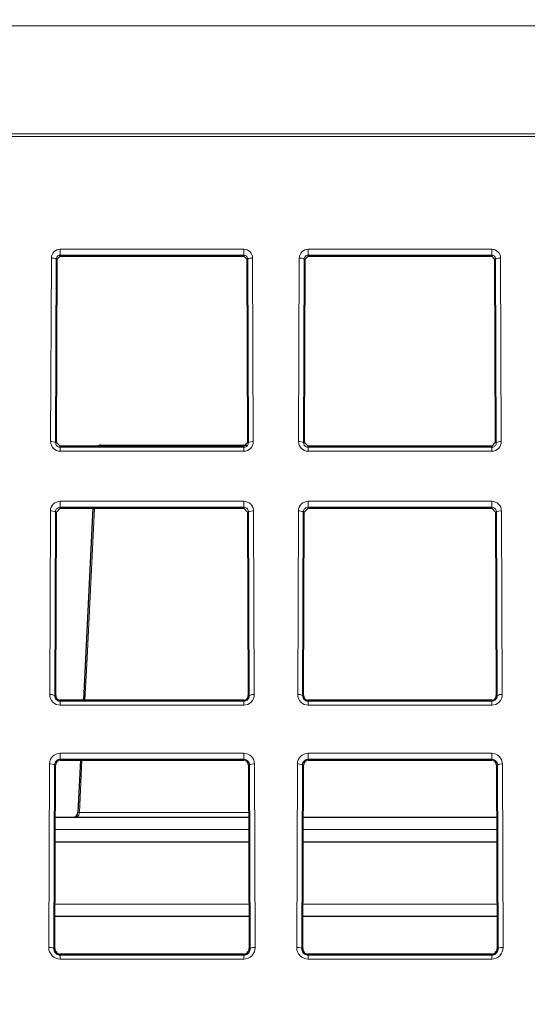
# Paper-space layout 'Blatt5' of a CAD drawing. Header units: millimetres. Extents: x 5 to 418, y 2 to 292.
# Tile 22 of 37: x 220 to 234, y 194 to 221. Entities that reach past the tile are written whole.
import ezdxf

# ---------------------------------------------------------------- set-up
doc = ezdxf.new("R2010")
doc.units = ezdxf.units.MM
doc.layers.add('SLD-0', color=7, linetype='Continuous')
doc.styles.add('SLDTEXTSTYLE0', font='TXT', dxfattribs={"width": 0.605})
doc.dimstyles.new('SLDDIMSTYLE6', dxfattribs={"dimtxt": 3.5, "dimasz": 3.302, "dimexe": 0, "dimexo": 0.0625, "dimgap": 0.875, "dimtad": 1, "dimlfac": 1.5, "dimrnd": 1e-09, "dimzin": 12, "dimdsep": 46, "dimtxsty": 'SLDTEXTSTYLE0', "dimsah": 1, "dimcen": 0.09, "dimadec": 0, "dimazin": 3, "dimtfac": 1, "dimtofl": 0, "dimtmove": 0, "dimatfit": 3, "dimfxl": 1, "dimfrac": 2, "dimtolj": 1, "dimtzin": 12, "dimarcsym": 0})

# ---------------------------------------------------------------- blocks, each defined once
blk = doc.blocks.new('_D_32')
at = {"layer": 'SLD-0', "color": 7}
for p, q in [((124.49, 136.246), (124.499, 270.445)), ((309.156, 136.233), (309.166, 270.432)), ((309.166, 269.432), (124.499, 269.445))]:
    blk.add_line(p, q, dxfattribs=at)
for points in [[(124.499, 269.445), (127.801, 268.937), (127.801, 269.953)], [(309.166, 269.432), (305.864, 269.941), (305.864, 268.925)]]:
    blk.add_solid(points, dxfattribs=at)
at = {"layer": 'SLD-0', "color": 7, "insert": (212.822, 273.951), "char_height": 3.5, "attachment_point": 1, "rotation": 359.996, "style": 'SLDTEXTSTYLE0'}
blk.add_mtext('277', dxfattribs=at)

psp = doc.layouts.new('Blatt5')

# ---------------------------------------------------------------- linework, layer by layer
at = {"color": 7, "linetype": 'Continuous', "lineweight": 18}
for p, q in [((289.0294, 220.6846), (144.6175, 220.6846)), ((289.0838, 217.7124), (144.563, 217.7124)), ((144.5653, 217.7758), (289.0816, 217.7758)), ((221.0234, 214.6786), (225.9568, 214.6786)), ((221.0234, 214.5176), (221.0234, 214.6786)), ((225.9568, 214.5176), (225.9568, 214.6786)), ((227.6901, 214.6786), (232.6234, 214.6786)), ((227.6901, 214.5176), (227.6901, 214.6786)), ((232.6234, 214.5176), (232.6234, 214.6786)), ((220.7655, 209.5065), (220.7838, 214.4399)), ((220.9171, 214.4122), (220.8988, 209.4788)), ((220.9445, 214.4122), (220.9171, 214.4122)), ((225.9568, 214.5176), (221.0234, 214.5176)), ((221.0234, 214.4907), (221.0234, 214.5176)), ((225.9568, 214.4907), (225.9568, 214.5176)), ((226.0356, 214.4122), (226.0631, 214.4122)), ((226.0814, 209.4788), (226.0631, 214.4122)), ((226.1964, 214.4399), (226.2147, 209.5065)), ((227.4322, 209.5065), (227.4505, 214.4399)), ((227.5838, 214.4122), (227.5655, 209.4788)), ((227.6112, 214.4122), (227.5838, 214.4122)), ((232.6234, 214.5176), (227.6901, 214.5176)), ((227.6901, 214.4907), (227.6901, 214.5176)), ((232.6234, 214.4907), (232.6234, 214.5176)), ((232.7023, 214.4122), (232.7297, 214.4122)), ((232.748, 209.4788), (232.7297, 214.4122)), ((232.863, 214.4399), (232.8813, 209.5065)), ((220.9262, 209.4788), (220.8988, 209.4788)), ((221.0234, 209.3813), (221.0234, 209.3533)), ((225.9568, 209.3813), (225.9568, 209.3533)), ((226.054, 209.4788), (226.0814, 209.4788)), ((227.5929, 209.4788), (227.5655, 209.4788)), ((227.6901, 209.3813), (227.6901, 209.3533)), ((232.6234, 209.3813), (232.6234, 209.3533)), ((232.7206, 209.4788), (232.748, 209.4788)), ((221.0234, 209.2477), (221.0234, 209.3533)), ((221.0234, 209.3533), (225.9568, 209.3533)), ((225.9568, 209.2477), (221.0234, 209.2477)), ((225.9568, 209.2477), (225.9568, 209.3533)), ((227.6901, 209.2477), (227.6901, 209.3533)), ((227.6901, 209.3533), (232.6234, 209.3533)), ((232.6234, 209.2477), (227.6901, 209.2477)), ((232.6234, 209.2477), (232.6234, 209.3533)), ((221.0234, 207.9037), (225.9568, 207.9037)), ((221.0234, 207.7427), (221.0234, 207.9037)), ((225.9568, 207.7427), (225.9568, 207.9037)), ((227.6901, 207.9037), (232.6234, 207.9037)), ((227.6901, 207.7427), (227.6901, 207.9037)), ((232.6234, 207.7427), (232.6234, 207.9037)), ((220.7403, 202.7065), (220.7586, 207.6399)), ((220.8919, 207.6122), (220.8736, 202.6788)), ((220.9193, 207.6122), (220.8919, 207.6122)), ((225.9568, 207.7427), (221.0234, 207.7427)), ((221.0234, 207.7159), (221.0234, 207.7427)), ((225.9568, 207.7159), (225.9568, 207.7427)), ((226.0609, 207.6122), (226.0883, 207.6122)), ((226.1066, 202.6788), (226.0883, 207.6122)), ((226.2216, 207.6399), (226.2399, 202.7065)), ((227.407, 202.7065), (227.4253, 207.6399)), ((227.5586, 207.6122), (227.5403, 202.6788)), ((227.586, 207.6122), (227.5586, 207.6122)), ((232.6234, 207.7427), (227.6901, 207.7427)), ((227.6901, 207.7159), (227.6901, 207.7427)), ((232.6234, 207.7159), (232.6234, 207.7427)), ((232.7275, 207.6122), (232.7549, 207.6122)), ((232.7733, 202.6788), (232.7549, 207.6122)), ((232.8883, 207.6399), (232.9066, 202.7065)), ((220.901, 202.6788), (220.8736, 202.6788)), ((221.0234, 202.5559), (221.0234, 202.5279)), ((221.0234, 202.4224), (221.0234, 202.5279)), ((221.0234, 202.5279), (225.9568, 202.5279)), ((225.9568, 202.5559), (225.9568, 202.5279)), ((225.9568, 202.4224), (225.9568, 202.5279)), ((226.0792, 202.6788), (226.1066, 202.6788)), ((227.5677, 202.6788), (227.5403, 202.6788)), ((227.6901, 202.5559), (227.6901, 202.5279)), ((227.6901, 202.4224), (227.6901, 202.5279)), ((227.6901, 202.5279), (232.6234, 202.5279)), ((232.6234, 202.5559), (232.6234, 202.5279)), ((232.6234, 202.4224), (232.6234, 202.5279)), ((232.7458, 202.6788), (232.7733, 202.6788)), ((225.9568, 202.4224), (221.0234, 202.4224)), ((232.6234, 202.4224), (227.6901, 202.4224)), ((221.0234, 201.1289), (225.9568, 201.1289)), ((221.0234, 200.9678), (221.0234, 201.1289)), ((225.9568, 200.9678), (221.0234, 200.9678)), ((221.0234, 200.941), (221.0234, 200.9678)), ((221.608, 200.941), (221.5384, 199.5385)), ((225.9568, 200.9678), (225.9568, 201.1289)), ((225.9568, 200.941), (225.9568, 200.9678)), ((227.6901, 201.1289), (232.6234, 201.1289)), ((227.6901, 200.9678), (227.6901, 201.1289)), ((232.6234, 200.9678), (227.6901, 200.9678)), ((227.6901, 200.941), (227.6901, 200.9678)), ((232.6234, 200.9678), (232.6234, 201.1289)), ((232.6234, 200.941), (232.6234, 200.9678)), ((220.7151, 195.9065), (220.7334, 200.8399)), ((220.8667, 200.8122), (220.8484, 195.8788)), ((220.8941, 200.8122), (220.8667, 200.8122)), ((226.0861, 200.8122), (226.1135, 200.8122)), ((226.1318, 195.8788), (226.1135, 200.8122)), ((226.2468, 200.8399), (226.2651, 195.9065)), ((227.3817, 195.9065), (227.4, 200.8399)), ((227.5334, 200.8122), (227.515, 195.8788)), ((227.5608, 200.8122), (227.5334, 200.8122)), ((232.7528, 200.8122), (232.7802, 200.8122)), ((232.7985, 195.8788), (232.7802, 200.8122)), ((232.9135, 200.8399), (232.9318, 195.9065)), ((221.4672, 199.4158), (221.458, 199.4122)), ((221.5384, 199.5385), (226.0908, 199.5385)), ((226.0925, 199.0846), (220.8877, 199.0846)), ((232.7592, 199.0846), (227.5543, 199.0846)), ((220.8802, 197.073), (226.1, 197.073)), ((227.5469, 197.073), (232.7666, 197.073)), ((220.8758, 195.8788), (220.8484, 195.8788)), ((226.1044, 195.8788), (226.1318, 195.8788)), ((227.5425, 195.8788), (227.515, 195.8788)), ((232.7711, 195.8788), (232.7985, 195.8788)), ((221.0234, 195.7306), (221.0234, 195.7026)), ((221.0234, 195.597), (221.0234, 195.7026)), ((221.0234, 195.7026), (225.9568, 195.7026)), ((225.9568, 195.597), (221.0234, 195.597)), ((225.9568, 195.7306), (225.9568, 195.7026)), ((225.9568, 195.597), (225.9568, 195.7026)), ((227.6901, 195.7306), (227.6901, 195.7026)), ((227.6901, 195.597), (227.6901, 195.7026)), ((227.6901, 195.7026), (232.6234, 195.7026)), ((232.6234, 195.597), (227.6901, 195.597)), ((232.6234, 195.7306), (232.6234, 195.7026)), ((232.6234, 195.597), (232.6234, 195.7026))]:
    psp.add_line(p, q, dxfattribs=at)
at = {"color": 7, "linetype": 'Continuous', "lineweight": 25}
for p, q in [((220.9262, 209.4788), (220.9445, 214.4122)), ((220.9445, 214.4122), (221.0234, 214.4907)), ((221.0234, 214.4907), (225.9568, 214.4907)), ((225.9568, 214.4907), (226.0356, 214.4122)), ((226.0356, 214.4122), (226.054, 209.4788)), ((227.5929, 209.4788), (227.6112, 214.4122)), ((227.6112, 214.4122), (227.6901, 214.4907)), ((227.6901, 214.4907), (232.6234, 214.4907)), ((232.6234, 214.4907), (232.7023, 214.4122)), ((232.7023, 214.4122), (232.7206, 209.4788)), ((221.0234, 209.3813), (220.9262, 209.4788)), ((225.9568, 209.3813), (221.0234, 209.3813)), ((222.1141, 209.4122), (226.0398, 209.4122)), ((226.054, 209.4788), (225.9568, 209.3813)), ((227.6901, 209.3813), (227.5929, 209.4788)), ((232.6234, 209.3813), (227.6901, 209.3813)), ((232.7206, 209.4788), (232.6234, 209.3813)), ((220.901, 202.6788), (220.9193, 207.6122)), ((220.9193, 207.6122), (221.0234, 207.7159)), ((221.0234, 207.7159), (225.9568, 207.7159)), ((221.9036, 207.7159), (221.6483, 202.5559)), ((225.9568, 207.7159), (226.0609, 207.6122)), ((226.0609, 207.6122), (226.0792, 202.6788)), ((227.5677, 202.6788), (227.586, 207.6122)), ((227.586, 207.6122), (227.6901, 207.7159)), ((227.6901, 207.7159), (232.6234, 207.7159)), ((232.6234, 207.7159), (232.7275, 207.6122)), ((232.7275, 207.6122), (232.7458, 202.6788)), ((225.9568, 202.5559), (221.0234, 202.5559)), ((232.6234, 202.5559), (227.6901, 202.5559)), ((221.0234, 200.941), (225.9568, 200.941)), ((221.5684, 200.941), (221.499, 199.5391)), ((227.6901, 200.941), (232.6234, 200.941)), ((220.8758, 195.8788), (220.8941, 200.8122)), ((226.0861, 200.8122), (226.1044, 195.8788)), ((227.5425, 195.8788), (227.5608, 200.8122)), ((232.7528, 200.8122), (232.7711, 195.8788)), ((220.8889, 199.4122), (226.0913, 199.4122)), ((221.4672, 199.4158), (226.0913, 199.4158)), ((227.5556, 199.4122), (232.758, 199.4122)), ((220.8864, 198.7455), (226.0938, 198.7455)), ((227.5531, 198.7455), (232.7604, 198.7455)), ((226.1012, 196.7455), (220.879, 196.7455)), ((232.7679, 196.7455), (227.5457, 196.7455)), ((225.9568, 195.7306), (221.0234, 195.7306)), ((232.6234, 195.7306), (227.6901, 195.7306))]:
    psp.add_line(p, q, dxfattribs=at)
at = {"color": 7, "linetype": 'Continuous', "lineweight": 18, "flags": 128}
psp.add_lwpolyline([(221.9445, 207.7159), (221.7446, 203.6944), (221.6881, 202.5559)], dxfattribs=at)
at = {"color": 7, "linetype": 'Continuous', "lineweight": 18}
for centre, radius, start, end in [((221.0234, 214.439), 0.2396, 90, 179.78742), ((225.9568, 214.439), 0.2396, 0.21258, 90), ((227.6901, 214.439), 0.2396, 90, 179.78742), ((232.6234, 214.439), 0.2396, 0.21258, 90), ((220.8143, 214.252), 0.1903, 57.28991, 99.21634), ((226.1659, 214.252), 0.1903, 80.78366, 122.71009), ((227.481, 214.252), 0.1903, 57.28991, 99.21634), ((232.8326, 214.252), 0.1903, 80.78366, 122.71009), ((220.796, 209.3187), 0.1903, 57.28991, 99.21634), ((221.0234, 209.5056), 0.2579, 179.78742, 270), ((222.1176, 209.3344), 0.0779, 92.59134, 142.96099), ((225.9568, 209.5056), 0.2579, 270, 0.21258), ((226.1842, 209.3187), 0.1903, 80.78366, 122.71009), ((227.4627, 209.3187), 0.1903, 57.28991, 99.21634), ((227.6901, 209.5056), 0.2579, 179.78742, 270), ((232.6234, 209.5056), 0.2579, 270, 0.21258), ((232.8509, 209.3187), 0.1903, 80.78366, 122.71009), ((221.0234, 207.6389), 0.2648, 90, 179.78742), ((225.9568, 207.6389), 0.2648, 0.21258, 90), ((227.6901, 207.6389), 0.2648, 90, 179.78742), ((232.6234, 207.6389), 0.2648, 0.21258, 90), ((220.7891, 207.452), 0.1903, 57.28991, 99.21634), ((226.1911, 207.452), 0.1903, 80.78366, 122.71009), ((227.4557, 207.452), 0.1903, 57.28991, 99.21634), ((232.8578, 207.452), 0.1903, 80.78366, 122.71009), ((220.7708, 202.5187), 0.1903, 57.28991, 99.21634), ((221.0234, 202.7055), 0.2831, 179.78742, 270), ((225.9568, 202.7055), 0.2831, 270, 0.21258), ((226.2094, 202.5187), 0.1903, 80.78366, 122.71009), ((227.4374, 202.5187), 0.1903, 57.28991, 99.21634), ((227.6901, 202.7055), 0.2831, 179.78742, 270), ((232.6234, 202.7055), 0.2831, 270, 0.21258), ((232.8761, 202.5187), 0.1903, 80.78366, 122.71009), ((221.0234, 200.8388), 0.2901, 90, 179.78742), ((225.9568, 200.8388), 0.2901, 0.21258, 90), ((227.6901, 200.8388), 0.2901, 90, 179.78742), ((232.6234, 200.8388), 0.2901, 0.21258, 90), ((220.7639, 200.652), 0.1903, 57.28991, 99.21634), ((226.2163, 200.652), 0.1903, 80.78366, 122.71009), ((227.4305, 200.652), 0.1903, 57.28991, 99.21634), ((232.883, 200.652), 0.1903, 80.78366, 122.71009), ((221.4086, 199.5318), 0.1299, 296.82306, 2.95972), ((220.7455, 195.7187), 0.1903, 57.28991, 99.21634), ((221.0234, 195.9054), 0.3084, 179.78742, 270), ((225.9568, 195.9054), 0.3084, 270, 0.21258), ((226.2346, 195.7187), 0.1903, 80.78366, 122.71009), ((227.4122, 195.7187), 0.1903, 57.28991, 99.21634), ((227.6901, 195.9054), 0.3084, 179.78742, 270), ((232.6234, 195.9054), 0.3084, 270, 0.21258), ((232.9013, 195.7187), 0.1903, 80.78366, 122.71009)]:
    psp.add_arc(centre, radius, start, end, dxfattribs=at)
at = {"color": 7, "linetype": 'Continuous', "lineweight": 25}
for centre, radius, start, end in [((222.1141, 209.2788), 0.1333, 90, 129.79189), ((221.0234, 202.6784), 0.1224, 179.78742, 270), ((225.9568, 202.6784), 0.1224, 270, 0.21258), ((227.6901, 202.6784), 0.1224, 179.78742, 270), ((232.6234, 202.6784), 0.1224, 270, 0.21258), ((221.0234, 200.8117), 0.1293, 90, 179.78742), ((225.9568, 200.8117), 0.1293, 0.21258, 90), ((227.6901, 200.8117), 0.1293, 90, 179.78742), ((232.6234, 200.8117), 0.1293, 0.21258, 90), ((221.3649, 199.5455), 0.1333, 270.00995, 357.36006), ((221.0234, 195.8783), 0.1476, 179.78742, 270), ((225.9568, 195.8783), 0.1476, 270, 0.21258), ((227.6901, 195.8783), 0.1476, 179.78742, 270), ((232.6234, 195.8783), 0.1476, 270, 0.21258)]:
    psp.add_arc(centre, radius, start, end, dxfattribs=at)
at = {"color": 7, "linetype": 'Continuous', "lineweight": 18}
for points, knots in [([(221.0234, 214.5176), (221.0124, 214.5165), (220.9903, 214.5145), (220.9605, 214.4989), (220.9366, 214.4755), (220.9204, 214.4455), (220.9182, 214.4231), (220.9171, 214.4122)], [0, 0, 0, 0, 0.1892777, 0.3782685, 0.575246, 0.7909261, 1, 1, 1, 1]), ([(226.0631, 214.4122), (226.0616, 214.4251), (226.0586, 214.4511), (226.0366, 214.485), (226.0052, 214.5084), (225.9764, 214.5169), (225.9605, 214.5174), (225.9568, 214.5176)], [0, 0, 0, 0, 0.2469394, 0.4943394, 0.7268287, 0.9349558, 1, 1, 1, 1]), ([(227.6901, 214.5176), (227.679, 214.5165), (227.6569, 214.5145), (227.6272, 214.4989), (227.6033, 214.4755), (227.5871, 214.4455), (227.5849, 214.4231), (227.5838, 214.4122)], [0, 0, 0, 0, 0.1892777, 0.3782685, 0.575246, 0.7909261, 1, 1, 1, 1]), ([(232.7297, 214.4122), (232.7282, 214.4251), (232.7253, 214.4511), (232.7032, 214.485), (232.6719, 214.5084), (232.6431, 214.5169), (232.6272, 214.5174), (232.6234, 214.5176)], [0, 0, 0, 0, 0.2469394, 0.4943394, 0.7268287, 0.9349558, 1, 1, 1, 1]), ([(220.8988, 209.4788), (220.9003, 209.4638), (220.9032, 209.4336), (220.9278, 209.3939), (220.9634, 209.3658), (220.9978, 209.3543), (221.0177, 209.3535), (221.0234, 209.3533)], [0, 0, 0, 0, 0.2396726, 0.4797144, 0.7078909, 0.9161833, 1, 1, 1, 1]), ([(225.9568, 209.3533), (225.9699, 209.3545), (225.9962, 209.3569), (226.0314, 209.3757), (226.0595, 209.4038), (226.0781, 209.4396), (226.0803, 209.4659), (226.0814, 209.4788)], [0, 0, 0, 0, 0.1914359, 0.38263, 0.580509, 0.7941304, 1, 1, 1, 1]), ([(227.5655, 209.4788), (227.567, 209.4638), (227.5699, 209.4336), (227.5944, 209.3939), (227.63, 209.3658), (227.6644, 209.3543), (227.6844, 209.3535), (227.6901, 209.3533)], [0, 0, 0, 0, 0.2396726, 0.4797144, 0.7078909, 0.9161833, 1, 1, 1, 1]), ([(232.6234, 209.3533), (232.6366, 209.3545), (232.6628, 209.3569), (232.6981, 209.3757), (232.7262, 209.4038), (232.7448, 209.4396), (232.747, 209.4659), (232.748, 209.4788)], [0, 0, 0, 0, 0.1914359, 0.38263, 0.580509, 0.7941304, 1, 1, 1, 1]), ([(221.0234, 207.7427), (221.0095, 207.7414), (220.9818, 207.7388), (220.9445, 207.7189), (220.9149, 207.6892), (220.8956, 207.6521), (220.8931, 207.625), (220.8919, 207.6122)], [0, 0, 0, 0, 0.193884, 0.3875265, 0.5879897, 0.8040428, 1, 1, 1, 1]), ([(226.0883, 207.6122), (226.0865, 207.628), (226.083, 207.6596), (226.0566, 207.701), (226.0189, 207.7301), (225.983, 207.7417), (225.9624, 207.7425), (225.9568, 207.7427)], [0, 0, 0, 0, 0.2405353, 0.4814246, 0.7109451, 0.9211243, 1, 1, 1, 1]), ([(227.6901, 207.7427), (227.6762, 207.7414), (227.6485, 207.7388), (227.6112, 207.7189), (227.5815, 207.6892), (227.5623, 207.6521), (227.5598, 207.625), (227.5586, 207.6122)], [0, 0, 0, 0, 0.193884, 0.3875265, 0.5879897, 0.8040428, 1, 1, 1, 1]), ([(232.7549, 207.6122), (232.7532, 207.628), (232.7496, 207.6596), (232.7233, 207.701), (232.6856, 207.7301), (232.6496, 207.7417), (232.629, 207.7425), (232.6234, 207.7427)], [0, 0, 0, 0, 0.24053528, 0.48142464, 0.71094506, 0.92112426, 1, 1, 1, 1]), ([(220.8736, 202.6788), (220.876, 202.6576), (220.8805, 202.6184), (220.9146, 202.5702), (220.9587, 202.5393), (220.9977, 202.5287), (221.019, 202.5281), (221.0234, 202.5279)], [0, 0, 0, 0, 0.2783142, 0.5149699, 0.7383807, 0.945115, 1, 1, 1, 1]), ([(225.9568, 202.5279), (225.9727, 202.5294), (226.0044, 202.5324), (226.0471, 202.5553), (226.081, 202.5896), (226.1029, 202.6325), (226.1054, 202.6638), (226.1066, 202.6788)], [0, 0, 0, 0, 0.1940397, 0.3878726, 0.5882435, 0.8021647, 1, 1, 1, 1]), ([(227.5403, 202.6788), (227.5427, 202.6576), (227.5472, 202.6184), (227.5813, 202.5702), (227.6254, 202.5393), (227.6643, 202.5287), (227.6856, 202.5281), (227.6901, 202.5279)], [0, 0, 0, 0, 0.27831416, 0.51496987, 0.73838073, 0.94511496, 1, 1, 1, 1]), ([(232.6234, 202.5279), (232.6393, 202.5294), (232.6711, 202.5324), (232.7138, 202.5553), (232.7477, 202.5896), (232.7695, 202.6325), (232.772, 202.6638), (232.7733, 202.6788)], [0, 0, 0, 0, 0.19403967, 0.38787255, 0.58824353, 0.80216467, 1, 1, 1, 1]), ([(221.0234, 200.9678), (221.0068, 200.9663), (220.9736, 200.9632), (220.9289, 200.9392), (220.8934, 200.9033), (220.8709, 200.859), (220.868, 200.8271), (220.8667, 200.8122)], [0, 0, 0, 0, 0.1959656, 0.3917247, 0.5942945, 0.8103399, 1, 1, 1, 1]), ([(226.1135, 200.8122), (226.1109, 200.8333), (226.1059, 200.8733), (226.0712, 200.923), (226.0254, 200.9555), (225.9844, 200.967), (225.9617, 200.9677), (225.9568, 200.9678)], [0, 0, 0, 0, 0.2682804, 0.5062299, 0.7317925, 0.9409523, 1, 1, 1, 1]), ([(227.6901, 200.9678), (227.6735, 200.9663), (227.6402, 200.9632), (227.5955, 200.9392), (227.5601, 200.9033), (227.5376, 200.859), (227.5347, 200.8271), (227.5334, 200.8122)], [0, 0, 0, 0, 0.1959656, 0.3917247, 0.5942945, 0.8103399, 1, 1, 1, 1]), ([(232.7802, 200.8122), (232.7776, 200.8333), (232.7726, 200.8733), (232.7379, 200.923), (232.692, 200.9555), (232.651, 200.967), (232.6284, 200.9677), (232.6234, 200.9678)], [0, 0, 0, 0, 0.2682804, 0.5062299, 0.7317925, 0.9409523, 1, 1, 1, 1]), ([(221.5384, 199.5385), (221.5288, 199.5383), (221.5098, 199.538), (221.4977, 199.5382), (221.4994, 199.5388), (221.4998, 199.539)], [0, 0, 0, 0, 0.42273706, 0.84548422, 1, 1, 1, 1]), ([(220.8484, 195.8788), (220.8505, 195.8576), (220.8546, 195.8155), (220.8887, 195.7602), (220.9376, 195.7211), (220.9859, 195.7043), (221.0146, 195.703), (221.0234, 195.7026)], [0, 0, 0, 0, 0.2380712, 0.4723194, 0.6968042, 0.9068305, 1, 1, 1, 1]), ([(225.9568, 195.7026), (225.9754, 195.7044), (226.0126, 195.7078), (226.0628, 195.7349), (226.1024, 195.7753), (226.1276, 195.8254), (226.1305, 195.8617), (226.1318, 195.8788)], [0, 0, 0, 0, 0.1956773, 0.3911723, 0.5932174, 0.8072867, 1, 1, 1, 1]), ([(227.515, 195.8788), (227.5171, 195.8576), (227.5213, 195.8155), (227.5554, 195.7602), (227.6043, 195.7211), (227.6525, 195.7043), (227.6813, 195.703), (227.6901, 195.7026)], [0, 0, 0, 0, 0.2380712, 0.4723194, 0.6968042, 0.9068305, 1, 1, 1, 1]), ([(232.6234, 195.7026), (232.6421, 195.7044), (232.6793, 195.7078), (232.7294, 195.7349), (232.7691, 195.7753), (232.7943, 195.8254), (232.7971, 195.8617), (232.7985, 195.8788)], [0, 0, 0, 0, 0.1956773, 0.3911723, 0.5932174, 0.8072867, 1, 1, 1, 1])]:
    psp.add_open_spline(points, degree=3, knots=knots, dxfattribs=at)

# ---------------------------------------------------------------- dimensions: what is measured, and where the dimension line sits
at = {"layer": 'SLD-0', "color": 7}
dim = psp.add_linear_dim(base=(124.4993, 269.4453), p1=(309.1564, 136.2334), p2=(124.4899, 136.2464), angle=359.99597, dimstyle='SLDDIMSTYLE6', dxfattribs=at)
dim.commit()
dim.dimension.update_dxf_attribs({"geometry": '_D_32', "text_midpoint": (216.8325, 269.4388), "dimtype": 160})

doc.saveas('drawing.dxf')
